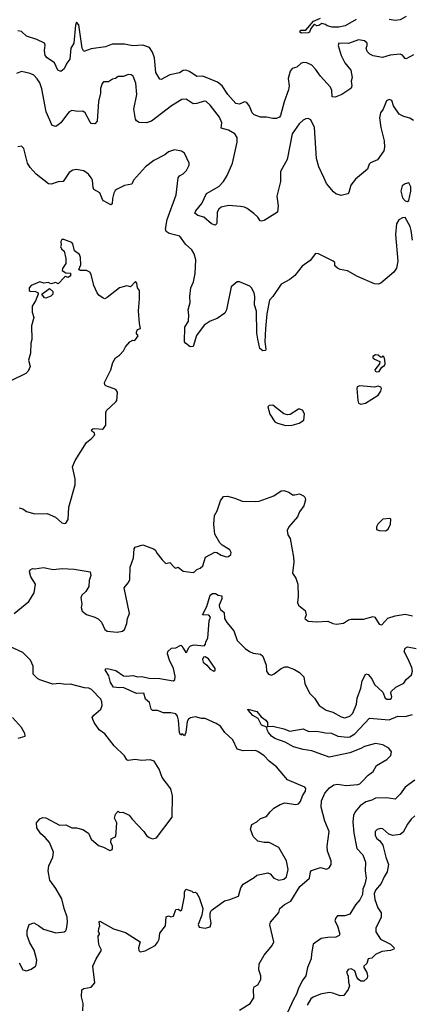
# Model space of a CAD drawing. Extents: x 2143765 to 2212931, y 878955 to 1017455.
# Tile 123 of 256: x 2182031 to 2185234, y 924153 to 932196. Entities that reach past the tile are written whole.
import ezdxf

# ---------------------------------------------------------------- set-up
doc = ezdxf.new("R2010")
doc.units = 0

msp = doc.modelspace()

# ---------------------------------------------------------------- linework, layer by layer
at = {"layer": '0CON20XD'}
for points in [[(2184775, 932197.8), (2184687.5, 932145), (2184635, 932136), (2184580, 932135), (2184540, 932145), (2184525, 932157.5), (2184495, 932166.2), (2184471.7, 932148.3), (2184455, 932147.5), (2184435, 932157.5), (2184427, 932153), (2184406.7, 932125), (2184396.7, 932095), (2184385, 932088.8), (2184330, 932085), (2184317.5, 932095), (2184320, 932105), (2184325, 932110), (2184365, 932110), (2184427.5, 932185), (2184485, 932208.8)], [(2185185, 932221.2), (2185134.1, 932195.9), (2185095, 932190), (2185045, 932196.7)], [(2185245, 931908), (2185185, 931877.5), (2185175, 931878.8), (2185155, 931906), (2185135.7, 931915.7), (2185052.6, 931907.4), (2184991.2, 931888.8), (2184915, 931902.5), (2184887.5, 931915), (2184866.4, 931936.4), (2184857.5, 931965), (2184866.7, 931985), (2184866.7, 932005), (2184845, 932023.3), (2184795, 932030.8), (2184715, 932001.4), (2184633.8, 932005), (2184628, 931985), (2184652.9, 931905), (2184683.1, 931845), (2184731.4, 931785), (2184744, 931725), (2184735.8, 931695), (2184740.8, 931655), (2184735, 931636.7), (2184725, 931628), (2184658.9, 931585), (2184605, 931563.9), (2184579.4, 931565), (2184577.5, 931617.5), (2184565.8, 931645.8), (2184485, 931734.3), (2184445, 931793.5), (2184415, 931824.6), (2184375, 931843.8), (2184345, 931845.5), (2184325, 931837.3), (2184291.3, 931808.7), (2184255, 931798.9), (2184238.8, 931775), (2184220.6, 931715), (2184229, 931655), (2184225.2, 931624.8), (2184187.7, 931525), (2184159.3, 931415), (2184150.1, 931399.9), (2184125, 931389), (2184095, 931389.6), (2184045, 931399.6), (2183995, 931401), (2183945, 931419.6), (2183927.1, 931435), (2183905, 931489.2), (2183885, 931519.2), (2183865, 931525.7), (2183825, 931505.8), (2183795, 931511.4), (2183729.1, 931585), (2183683.8, 931655), (2183645, 931687.2), (2183525, 931735.6), (2183475, 931733.2), (2183415, 931771.9), (2183385, 931782.9), (2183365, 931782.5), (2183335, 931761.9), (2183254.4, 931745.6), (2183185, 931708.8), (2183175, 931710), (2183141.1, 931765), (2183129.8, 931885), (2183115, 931930), (2183089.5, 931969.5), (2183035, 931989.5), (2182955, 931983.6), (2182885, 931997.5), (2182823.2, 931996.8), (2182785, 931997.5), (2182730, 931975), (2182615, 931958.5), (2182555, 931937.5), (2182540.4, 931965), (2182514.4, 932155), (2182494.7, 932175.3), (2182485, 932152.5), (2182473.5, 932005), (2182448.8, 931965), (2182439.2, 931875), (2182415, 931842.5), (2182393.8, 931795), (2182365, 931772.5), (2182342, 931785), (2182314, 931844), (2182255, 931885.6), (2182238.2, 931905), (2182233.1, 931945), (2182239.3, 931989.3), (2182232.5, 932005), (2182170, 932035), (2182085, 932061.5), (2182045, 932100.5), (2182015, 932105.5)], [(2185245, 931372.5), (2185215, 931393.3), (2185165.9, 931405.9), (2185126.7, 931425), (2185082.1, 931492.1), (2185068, 931535), (2185045, 931544), (2185025, 931533.3), (2184996, 931465), (2184974.5, 931435.5), (2184966.5, 931395), (2184976.2, 931316.2), (2185004.1, 931205.9), (2185007.8, 931155), (2185001.1, 931125), (2184949.1, 931050.9), (2184893.6, 931026.4), (2184882.5, 931015), (2184867.5, 930975), (2184770.5, 930895), (2184731.9, 930845), (2184716.7, 930785), (2184707.5, 930775), (2184655, 930760), (2184610, 930775), (2184590.3, 930790.3), (2184535, 930857.1), (2184512.2, 930907.8), (2184471.4, 930995), (2184451.2, 931061.2), (2184435, 931316.7), (2184405, 931378.8), (2184385, 931388.8), (2184365, 931386.2), (2184345, 931376), (2184311.2, 931345), (2184255, 931263.3), (2184212.5, 931055), (2184157.5, 930955), (2184160, 930875), (2184128.5, 930755), (2184140.4, 930675), (2184134, 930625), (2184025, 930555.6), (2184005, 930549.4), (2183993.4, 930553.4), (2183973.5, 930583.5), (2183941.9, 930611.9), (2183885.6, 930655), (2183865, 930665.4), (2183831.2, 930671.2), (2183735, 930678), (2183675, 930664.5), (2183655, 930647.7), (2183641.4, 930625), (2183639.2, 930535), (2183635, 930522.9), (2183625, 930517.1), (2183595, 930528), (2183532.7, 930582.7), (2183485, 930597.9), (2183458.8, 930615), (2183466.9, 930635), (2183518.2, 930695), (2183555, 930775.6), (2183655, 930833.1), (2183692.9, 930875), (2183723.6, 930925), (2183765.8, 931025), (2183805.4, 931195), (2183804.5, 931234.5), (2183785, 931264), (2183734.5, 931294.5), (2183675, 931311.2), (2183680.6, 931355), (2183661.1, 931401.1), (2183585, 931498), (2183553, 931527), (2183535, 931530), (2183475, 931510.8), (2183445, 931509.2), (2183387.8, 931547.8), (2183355, 931545.6), (2183268.1, 931491.9), (2183105, 931367.1), (2183065, 931352.9), (2183005, 931357.5), (2182985, 931370), (2182976.9, 931385), (2182962.5, 931465), (2182985.5, 931585), (2182977.9, 931677.9), (2182956.7, 931735), (2182940, 931745), (2182915, 931747.5), (2182876.4, 931733.6), (2182835, 931732.5), (2182813.6, 931716.4), (2182788.3, 931711.7), (2182755, 931690), (2182715, 931687.5), (2182703.9, 931676.1), (2182691.2, 931635), (2182690.8, 931595), (2182673, 931527), (2182661.7, 931368.3), (2182645, 931346.7), (2182615, 931348.8), (2182605, 931358.8), (2182565, 931435.8), (2182545, 931449.2), (2182505, 931445.8), (2182455, 931454.2), (2182435, 931443.8), (2182413.5, 931416.5), (2182366.4, 931353.6), (2182345, 931336.7), (2182325, 931323.8), (2182295, 931332.5), (2182245.4, 931445), (2182211.5, 931631.5), (2182195, 931680), (2182174.3, 931714.3), (2182145, 931742), (2182115, 931755.8), (2182045, 931773.8), (2182005, 931758)], [(2183975, 929586.2), (2183966.9, 929635), (2183962.5, 929815), (2183946.4, 929866.4), (2183949.4, 929935), (2183944, 929965), (2183922.9, 930005), (2183908.9, 930018.9), (2183825, 930053.8), (2183805, 930056.2), (2183755, 930013.3), (2183718, 929825), (2183705, 929800), (2183642.5, 929755), (2183585, 929733.3), (2183535, 929700), (2183473.8, 929616.2), (2183445, 929527.5), (2183423, 929523), (2183382.5, 929555), (2183376.7, 929565), (2183379.2, 929685), (2183408.6, 929735), (2183410.8, 929785), (2183404.3, 929825), (2183421.4, 929885), (2183419.4, 929935), (2183427.5, 930005), (2183449.2, 930055), (2183462.7, 930122.7), (2183469.2, 930235), (2183455, 930282.5), (2183435, 930316.7), (2183383.2, 930363.2), (2183338.3, 930428.3), (2183249.9, 930449.9), (2183226.9, 930465), (2183219.5, 930485), (2183232.9, 930565), (2183307, 930767), (2183323.8, 930905), (2183335, 930920.5), (2183365, 930938.6), (2183392, 930965), (2183412.7, 931007.3), (2183414, 931025), (2183375.9, 931105.9), (2183351.7, 931121.7), (2183295, 931133.3), (2183245, 931116.2), (2183215, 931091.2), (2183124.5, 931045.5), (2183056.2, 930995), (2182960, 930885), (2182945, 930853.3), (2182885, 930842.5), (2182826.8, 930813.2), (2182809.7, 930800.3), (2182799.5, 930780.5), (2182787.1, 930735), (2182786.5, 930693.5), (2182775, 930683.8), (2182715, 930717.5), (2182706.4, 930726.4), (2182685, 930783.3), (2182635, 930810), (2182628.8, 930825), (2182624.2, 930884.2), (2182613.8, 930905), (2182593.3, 930935), (2182555, 930961.2), (2182491.7, 930971.7), (2182465, 930967.5), (2182435, 930948), (2182384.2, 930875.8), (2182345, 930870.6), (2182287.2, 930852.8), (2182265, 930855.6), (2182165.5, 930935.5), (2182115, 930988), (2182094.5, 931024.5), (2182063.9, 931143.9), (2182045, 931162.5), (2182015, 931157.5)], [(2185195, 930712.5), (2185205, 930720), (2185223.3, 930795), (2185221.7, 930831.7), (2185205, 930862.5), (2185175, 930856.7), (2185150.5, 930839.5), (2185141.2, 930795), (2185155, 930742.5), (2185175, 930717.5), (2185195, 930712.5)], [(2185234.6, 930394.6), (2185225.8, 930475), (2185215.8, 930505.8), (2185175, 930580), (2185153, 930577), (2185125, 930562.5), (2185105, 930530), (2185097.3, 930442.7), (2185115.2, 930225), (2185105, 930166.7), (2185083.8, 930135), (2184977.5, 930045), (2184955, 930036), (2184925, 930038), (2184787.6, 930097.6), (2184705, 930144), (2184645, 930156.2), (2184625, 930166.2), (2184602.5, 930185), (2184601.7, 930211.7), (2184587.5, 930225), (2184470, 930285), (2184445, 930287.5), (2184401.7, 930228.3), (2184335, 930182), (2184275, 930107.1), (2184235, 930074.4), (2184164.1, 930035.9), (2184097.5, 929935), (2184070, 929905), (2184046.5, 929795), (2184035.3, 929674.7), (2184031.7, 929565), (2184039.7, 929505), (2184036.2, 929495), (2184015, 929491.1), (2183990, 929510), (2183975, 929586.2)], [(2182025, 928210), (2182055, 928200), (2182085, 928180), (2182155, 928158.8), (2182255, 928163.3), (2182323.6, 928133.6), (2182375, 928087.5), (2182395, 928080), (2182406.4, 928083.6), (2182426.4, 928113.6), (2182431.2, 928215), (2182483.9, 928396.1), (2182482, 928445), (2182462.5, 928545), (2182483.3, 928595), (2182575, 928742.5), (2182616.7, 928775), (2182642.5, 928805), (2182637.5, 928825), (2182622.3, 928832.3), (2182616.7, 928845), (2182626.1, 928853.9), (2182645, 928856.9), (2182705, 928851.2), (2182715, 928856.7), (2182733.8, 928885), (2182733.3, 928985), (2182740, 929005), (2182816.1, 929073.9), (2182822.5, 929085), (2182828.3, 929148.3), (2182830, 929155), (2182816.1, 929176.1), (2182733.8, 929205), (2182724, 929215), (2182723.9, 929233.9), (2182774, 929335), (2182790, 929395), (2182813.3, 929435), (2182844, 929456), (2182877.7, 929492.3), (2182893.8, 929525), (2182930, 929565), (2182955, 929577.5), (2182970, 929575), (2182997.5, 929615), (2182983, 929633), (2182983.3, 929645), (2182992.5, 929665), (2183016.7, 929675), (2183007.5, 929715), (2183001.1, 929818.9), (2183009.4, 929915), (2183007.5, 929985), (2182992.5, 930005), (2182987.5, 930045), (2182975, 930056.7), (2182936.1, 930013.9), (2182905, 930023.3), (2182845, 930006.2), (2182745, 929926.2), (2182725, 929916.7), (2182711.7, 929921.7), (2182677.5, 929945), (2182663.9, 929963.9), (2182636.1, 930026.1), (2182614.1, 930114.1), (2182603.3, 930135), (2182575, 930148.8), (2182525, 930147.5), (2182512.5, 930155), (2182530, 930195), (2182527.5, 930255), (2182519.3, 930279.3), (2182478.8, 930308.8), (2182463.8, 930365), (2182456, 930375), (2182391.7, 930401.7), (2182375, 930400), (2182367.5, 930385), (2182370, 930355), (2182362.5, 930345), (2182372.5, 930325), (2182392.5, 930305), (2182406.7, 930245), (2182406.7, 930205), (2182380, 930165), (2182378.3, 930148.3), (2182408.3, 930128.3), (2182446, 930126), (2182445, 930103.3), (2182425, 930090), (2182405, 930097.5), (2182395, 930092.5), (2182345, 930040), (2182325, 930050), (2182285, 930040), (2182265, 930050), (2182226.4, 930043.6), (2182195, 930053.8), (2182125, 930026.2), (2182107.5, 930005), (2182107.5, 929985), (2182115, 929977.5), (2182160, 929975), (2182180, 929965), (2182182.5, 929955), (2182160.7, 929899.3), (2182133.3, 929855), (2182133, 929807), (2182146.2, 929765), (2182126.2, 929695), (2182130, 929585), (2182122, 929555), (2182118.3, 929471.7), (2182102.5, 929415), (2182116.1, 929363.9), (2182098.8, 929325), (2182081.2, 929305), (2181965, 929250)], [(2182245, 929922.5), (2182233.6, 929923.6), (2182210, 929955), (2182275, 930000), (2182300, 929975), (2182300, 929955), (2182285, 929937.5), (2182245, 929922.5)], [(2184945, 929319.4), (2184965, 929322.5), (2184985, 929357.5), (2185008.3, 929371.7), (2185013.3, 929385), (2185011.2, 929415), (2185005, 929440), (2184995, 929450), (2184985, 929440), (2184975, 929440), (2184955.6, 929455.6), (2184935, 929458.5), (2184911.2, 929445), (2184912, 929435), (2184925, 929423.8), (2184970, 929405), (2184966.7, 929385), (2184929.2, 929335), (2184930, 929325), (2184945, 929319.4)], [(2184815, 929054.4), (2184852, 929065), (2184955, 929130), (2184978.2, 929161.8), (2184982.7, 929185), (2184977.8, 929195), (2184955, 929203.8), (2184925, 929195.5), (2184805, 929204.2), (2184785, 929197.1), (2184780.4, 929185), (2184788.6, 929085), (2184796, 929065), (2184815, 929054.4)], [(2184201.3, 928881.3), (2184255, 928884.4), (2184310.7, 928899.3), (2184348.8, 928925), (2184355.9, 928975.9), (2184337.3, 929007.3), (2184315.9, 929015.9), (2184305, 929013.8), (2184238.3, 928971.7), (2184215, 928967.5), (2184185, 928977.5), (2184095, 929047.5), (2184066.1, 929043.9), (2184056.7, 929035), (2184071.4, 928975), (2184112.1, 928912.1), (2184135, 928899.2), (2184201.3, 928881.3)], [(2181985, 927345.8), (2182105, 927444), (2182148.8, 927515), (2182158.8, 927585), (2182121.9, 927645), (2182110, 927685), (2182117, 927703), (2182135, 927712.5), (2182155, 927710), (2182225, 927722.5), (2182305, 927705.8), (2182376.1, 927713.9), (2182475, 927708.8), (2182605, 927686.7), (2182610, 927655), (2182597.1, 927615), (2182594, 927565), (2182571.2, 927525), (2182538, 927495), (2182530, 927475), (2182538, 927425), (2182532.5, 927395), (2182541.2, 927365), (2182575, 927338.6), (2182645, 927317.1), (2182671.3, 927301.3), (2182698, 927275), (2182724.6, 927214.6), (2182745, 927201.4), (2182825, 927194.4), (2182869.7, 927200.3), (2182885.4, 927214.6), (2182905.7, 927264.3), (2182911.4, 927305), (2182925.7, 927345), (2182884.2, 927555), (2182916.9, 927595), (2182928.8, 927621.2), (2182933.1, 927725), (2182958.7, 927801.3), (2182964.4, 927875), (2182971.5, 927888.5), (2183035.8, 927905.8), (2183122.5, 927875), (2183135.6, 927865.6), (2183152, 927835), (2183193.2, 927783.2), (2183222.5, 927755), (2183255, 927761.2), (2183295, 927721.2), (2183305, 927716.7), (2183325, 927723.8), (2183365, 927691.2), (2183445, 927680.8), (2183456.2, 927685), (2183475, 927706.2), (2183503.6, 927716.4), (2183524.1, 927735.9), (2183546.2, 927805), (2183624.1, 927845.9), (2183640, 927845), (2183675, 927823.3), (2183715, 927810), (2183735, 927812.5), (2183753.6, 927826.4), (2183756, 927845), (2183745, 927866.7), (2183683.9, 927903.9), (2183665, 927922.5), (2183624, 927995), (2183614, 928075), (2183619.2, 928145), (2183641.2, 928185), (2183668.8, 928265), (2183695, 928301.2), (2183725, 928304), (2183785, 928289.2), (2183845, 928263.1), (2183955, 928260), (2183985, 928264.4), (2184105, 928305.8), (2184163, 928347), (2184185, 928351.2), (2184227.7, 928337.7), (2184255.9, 928315.9), (2184275.9, 928314.1), (2184315, 928322.5), (2184346.4, 928306.4), (2184357.5, 928295), (2184363.3, 928275), (2184350, 928225), (2184313.3, 928175), (2184297.5, 928135), (2184225.9, 928054.1), (2184214, 928025), (2184217.7, 927987.7), (2184237.5, 927957.5), (2184265.8, 927805), (2184268.8, 927765), (2184257.5, 927675), (2184283.6, 927633.6), (2184301.2, 927585), (2184304.2, 927485.8), (2184298, 927435), (2184304.4, 927414.4), (2184325, 927398), (2184360.8, 927370.8), (2184368.2, 927335), (2184356.7, 927305), (2184385, 927284), (2184455, 927277.5), (2184545, 927284), (2184585, 927264.2), (2184615, 927259.2), (2184673.9, 927266.1), (2184715, 927294), (2184735, 927300), (2184835, 927298.1), (2184915, 927321.9), (2184929.2, 927315), (2184965, 927258), (2184985, 927252.5), (2185033.3, 927306.7), (2185095, 927327.1), (2185175, 927340), (2185235, 927325.7)], [(2185015, 928020), (2185036.7, 928035), (2185057.5, 928075), (2185060, 928115), (2185051.7, 928121.7), (2184995, 928116.7), (2184952.5, 928075), (2184942.5, 928055), (2184943, 928033), (2184965, 928022.5), (2185015, 928020)], [(2182545, 924101.2), (2182549.8, 924159.8), (2182535.7, 924214.3), (2182538.3, 924271.7), (2182555, 924283.8), (2182615, 924294), (2182642.5, 924327.5), (2182627.9, 924465), (2182654.7, 924525.3), (2182698.8, 924595), (2182678, 924635), (2182672.5, 924667.5), (2182670.7, 924709.3), (2182682.5, 924725), (2182682.5, 924735), (2182672.5, 924745), (2182676.2, 924773.8), (2182683.8, 924795), (2182680, 924825), (2182685, 924832.5), (2182795, 924768.8), (2182895, 924741.2), (2183013.3, 924665), (2183000, 924615), (2183004, 924594), (2183013.3, 924583.3), (2183055, 924591.2), (2183135.8, 924634.2), (2183155, 924657.5), (2183168.8, 924685), (2183174, 924735), (2183221.5, 924795), (2183225, 924867.5), (2183245, 924876.2), (2183265, 924868.8), (2183285, 924873.3), (2183305, 924927.5), (2183325, 924930), (2183345, 924917.5), (2183353.6, 924926.4), (2183375.6, 925035), (2183375, 925070), (2183385, 925093.3), (2183435, 925076.7), (2183445, 925067.5), (2183465, 925070), (2183473, 925063), (2183493.8, 925025), (2183526, 924935), (2183517.3, 924882.7), (2183485.7, 924805), (2183494.3, 924784.3), (2183545, 924774.3), (2183585, 924786.2), (2183593.1, 924815), (2183585.8, 924865.8), (2183583.8, 924895), (2183590, 924915), (2183600, 924925), (2183701.7, 924998.3), (2183745, 925008.6), (2183815, 925036.2), (2183835.7, 925104.3), (2183855, 925133.8), (2183945, 925188), (2183965, 925208.8), (2184055, 925228), (2184075, 925218.8), (2184105, 925184.4), (2184145, 925166.9), (2184185, 925174.4), (2184207.5, 925195), (2184220, 925255), (2184208.6, 925325), (2184146, 925435), (2184065, 925475.7), (2184025, 925474.3), (2183975, 925487.1), (2183935.7, 925525), (2183914.4, 925585), (2183925, 925621.2), (2183966.5, 925643.5), (2183995, 925671.9), (2184045, 925687.5), (2184073.6, 925726.4), (2184105, 925755.6), (2184155, 925784.2), (2184195, 925800), (2184285, 925786.2), (2184305, 925790), (2184321.2, 925808.8), (2184339.2, 925855), (2184363.1, 925895), (2184365.8, 925915), (2184356.4, 925926.4), (2184215, 925986.2), (2184125, 926094.2), (2184065, 926140), (2184025, 926182.9), (2183975, 926218.1), (2183953.2, 926226.8), (2183855, 926224), (2183805, 926236.7), (2183770.8, 926315), (2183704.8, 926374.8), (2183668.5, 926425), (2183635, 926446.2), (2183545, 926487.3), (2183515, 926488.2), (2183465, 926501.5), (2183425, 926494.5), (2183407.6, 926482.4), (2183397.3, 926462.7), (2183385, 926372.5), (2183375, 926347.5), (2183355, 926362.5), (2183345, 926352.5), (2183335, 926370), (2183325.5, 926475.5), (2183318.3, 926508.3), (2183305, 926525.6), (2183265, 926534), (2183205, 926533.3), (2183155, 926553.8), (2183113.9, 926553.9), (2183102.5, 926565), (2183088.8, 926618.8), (2183057.5, 926645), (2183042.5, 926695), (2182985, 926693.1), (2182875, 926742.5), (2182845, 926737.5), (2182795, 926743.8), (2182772.6, 926782.6), (2182756.8, 926836.8), (2182726.7, 926885), (2182732.5, 926895), (2182744.1, 926895.9), (2182815, 926878.9), (2182876.7, 926836.7), (2182905, 926833.3), (2182955, 926840.6), (2182995, 926829.4), (2183025, 926830), (2183087, 926817), (2183175, 926816), (2183282.5, 926795), (2183295.5, 926805), (2183300.5, 926835), (2183286.6, 926896.6), (2183252.9, 926965), (2183236.2, 927015), (2183238.8, 927035), (2183268.3, 927061.7), (2183305, 927065.8), (2183345, 927086.7), (2183355, 927082.5), (2183365, 927062.5), (2183385, 927027.5), (2183395, 927033.3), (2183411.7, 927068.3), (2183425, 927081.2), (2183455, 927090), (2183535, 927082.5), (2183546.1, 927093.9), (2183550, 927115), (2183565.9, 927145), (2183575.8, 927285), (2183586.8, 927315), (2183575, 927331.9), (2183522.5, 927335), (2183557.3, 927402.7), (2183585, 927496.7), (2183605, 927510), (2183628.3, 927508.3), (2183650, 927495), (2183678.8, 927488.8), (2183679.2, 927465), (2183658.6, 927415), (2183660, 927395), (2183668.9, 927378.9), (2183700, 927355), (2183702.2, 927305), (2183721.1, 927271.1), (2183778, 927205), (2183806.4, 927126.4), (2183870.3, 927060.3), (2183905, 927036.2), (2183935, 927021.2), (2183995, 927013.3), (2184015, 926997.5), (2184041.2, 926925), (2184043.8, 926875), (2184060.7, 926850.7), (2184085, 926843.3), (2184107.7, 926852.3), (2184165, 926897.5), (2184195, 926910), (2184215, 926910), (2184272.5, 926887.5), (2184315, 926863.3), (2184348.6, 926828.6), (2184356, 926775), (2184394.2, 926694.2), (2184435, 926653.3), (2184473.8, 926595), (2184532, 926555), (2184585, 926539.6), (2184655, 926500.5), (2184685, 926493.1), (2184725, 926506.5), (2184748.7, 926531.3), (2184777.6, 926605), (2184785.4, 926655), (2184813.1, 926735), (2184825.8, 926795), (2184855, 926853.3), (2184875, 926846.2), (2184905, 926813.3), (2184925.8, 926765), (2184993, 926703), (2185013.8, 926655), (2185027.3, 926647.3), (2185055, 926645.7), (2185065, 926653.1), (2185068.2, 926665), (2185058, 926695), (2185060.6, 926709.4), (2185100, 926745), (2185165, 926778), (2185184.5, 926805.5), (2185226.7, 926845), (2185235.5, 926875), (2185231.1, 926905), (2185198.4, 926978.4), (2185168.6, 927035), (2185177.2, 927062.8), (2185195, 927073.6), (2185265, 927059.2)], [(2182025, 924492.5), (2182056.7, 924435), (2182086.1, 924426.1), (2182125, 924439.2), (2182158.8, 924465), (2182165.8, 924475), (2182170.8, 924515), (2182149.2, 924595), (2182114, 924655), (2182091.2, 924715), (2182091.2, 924755), (2182107.5, 924805), (2182145, 924818), (2182185, 924798), (2182225, 924768), (2182325, 924737.5), (2182393.9, 924746.1), (2182406.7, 924755), (2182411.7, 924768.3), (2182420.8, 924825), (2182418.6, 924865), (2182394, 924935), (2182375.8, 925015), (2182325, 925098.8), (2182277, 925167), (2182262.9, 925245), (2182268.1, 925285), (2182300, 925355), (2182305.6, 925395), (2182272.9, 925475), (2182237.2, 925517.2), (2182202.5, 925545), (2182169.2, 925595), (2182166.7, 925635), (2182195, 925667.5), (2182220.7, 925679.3), (2182245, 925677.5), (2182355, 925615.8), (2182408.3, 925618.3), (2182455, 925596), (2182495, 925594), (2182545, 925581.2), (2182591.7, 925551.7), (2182615, 925502.5), (2182675, 925450), (2182715, 925437.5), (2182765, 925410), (2182785, 925417.5), (2182788.8, 925425), (2182788, 925445), (2182773.9, 925473.9), (2182777.5, 925505), (2182816.2, 925525), (2182822.5, 925635), (2182803.3, 925675), (2182813, 925707), (2182835, 925730), (2182845, 925720), (2182871.7, 925721.7), (2182925, 925697.5), (2182947.5, 925665), (2183043.3, 925565), (2183065, 925533.3), (2183087.5, 925515), (2183115, 925504), (2183147.3, 925512.7), (2183275, 925682.9), (2183277.7, 925855), (2183265, 925913.8), (2183194.2, 926005), (2183170, 926075), (2183128.3, 926138.3), (2183095, 926150.8), (2183025, 926145.7), (2182972.7, 926152.7), (2182916.2, 926146.2), (2182905, 926150), (2182885, 926183.8), (2182801.2, 926265), (2182725, 926364), (2182680, 926395), (2182638, 926455), (2182622.9, 926495), (2182635.8, 926515), (2182691.4, 926565), (2182704.3, 926595), (2182701.4, 926625), (2182691.4, 926645), (2182616.9, 926725), (2182595, 926735.3), (2182558.3, 926738.3), (2182445, 926769.6), (2182405, 926765.5), (2182355, 926774.5), (2182301.1, 926768.9), (2182194.4, 926804.4), (2182175, 926816), (2182141.4, 926851.4), (2182139.2, 926915), (2182119.4, 926965), (2182055, 927028.5), (2181960.5, 927070.5)], [(2183615, 926873.8), (2183625.8, 926884.2), (2183625, 926897.5), (2183572.5, 926975), (2183545, 926991.4), (2183530.6, 926989.4), (2183521.3, 926968.7), (2183528.2, 926948.2), (2183556.7, 926925), (2183585, 926890), (2183615, 926873.8)], [(2183824.6, 924105.4), (2183910, 924160), (2183941.2, 924205), (2183937.5, 924275), (2183943.3, 924295), (2183975, 924312.5), (2183997.5, 924355), (2183997.1, 924385), (2183981.1, 924435), (2183983.6, 924485), (2184025.5, 924555), (2184090.5, 924635), (2184105.5, 924665), (2184073, 924803), (2184075.9, 924824.1), (2184146.1, 924903.9), (2184152.5, 924935), (2184190.5, 924969.5), (2184243.1, 924995), (2184315.5, 925115), (2184394.4, 925185), (2184404.4, 925235.6), (2184413, 925247), (2184485, 925270), (2184535, 925257.1), (2184555, 925269.2), (2184572.9, 925295), (2184572.2, 925325), (2184541.5, 925405), (2184538.5, 925445), (2184555.6, 925565), (2184519.9, 925649.9), (2184490, 925765), (2184492.6, 925815), (2184521.9, 925878.1), (2184557.5, 925922.5), (2184595, 925945.8), (2184625, 925951.6), (2184695, 925940), (2184790, 925950), (2184805.2, 925954.8), (2184825, 925973.3), (2184875, 926026), (2184913.8, 926055), (2184941.4, 926105), (2185025.8, 926154.2), (2185058.9, 926185), (2185065.5, 926215), (2185044, 926245), (2184995, 926272.5), (2184935, 926284.5), (2184845, 926259.6), (2184815, 926241.8), (2184725, 926208.5), (2184555, 926172.5), (2184414.5, 926224.5), (2184345, 926234.4), (2184265, 926256), (2184196.7, 926295), (2184113.6, 926323.6), (2184084.7, 926344.7), (2184060.5, 926375), (2184050.6, 926395), (2184048.3, 926418.3), (2184004.7, 926434.7), (2183976.9, 926486.9), (2183931.7, 926511.7), (2183894, 926555), (2183893.3, 926563.3), (2183965.5, 926545), (2184001.7, 926501.7), (2184039.4, 926475), (2184051.4, 926455), (2184051.7, 926421.7), (2184095, 926424.4), (2184185, 926404.4), (2184235, 926384.3), (2184345, 926402.9), (2184390.6, 926380.6), (2184455, 926385.8), (2184525, 926370), (2184575, 926368.5), (2184625.6, 926344.4), (2184705, 926335.5), (2184725, 926338.9), (2184765, 926361.5), (2184885, 926492.1), (2185045, 926477.9), (2185115, 926506.5), (2185175, 926503.3), (2185235, 926521.8)], [(2182018.3, 926328.3), (2182075, 926342.5), (2182073.3, 926365), (2182046, 926415), (2181972.9, 926495)], [(2185254.3, 925985), (2185175, 925927.3), (2185135, 925870), (2185095, 925830), (2185025, 925840.5), (2184935, 925836), (2184905, 925820.2), (2184855, 925806.7), (2184809.4, 925775), (2184769.3, 925725), (2184755.7, 925695), (2184749.6, 925645), (2184757.3, 925552.7), (2184780.5, 925425), (2184829.6, 925375), (2184852.3, 925315), (2184848.6, 925245), (2184857, 925185), (2184848.3, 925135), (2184830.2, 925095), (2184828.6, 925051.4), (2184805, 925006.7), (2184770.9, 924965), (2184725, 924889.2), (2184685, 924875.6), (2184625, 924876), (2184609.3, 924860.7), (2184601.2, 924835), (2184624.1, 924794.1), (2184642.5, 924725), (2184637.5, 924715), (2184609.4, 924700.6), (2184545, 924699.1), (2184490.4, 924689.6), (2184426.7, 924645), (2184411.1, 924565), (2184410, 924525), (2184380, 924455), (2184366.5, 924385), (2184336.9, 924345), (2184301.7, 924278.3), (2184288, 924235), (2184266.2, 924193.8), (2184215, 924086)], [(2185255, 925694), (2185224.2, 925665), (2185195, 925626.2), (2185159.8, 925560.2), (2185135, 925540.8), (2185075, 925532.5), (2185043.8, 925543.8), (2184995, 925585.7), (2184975, 925590), (2184947.9, 925582.1), (2184931.9, 925565), (2184932, 925532), (2184945, 925508), (2184968.5, 925488.5), (2184993.2, 925453.2), (2185018.1, 925355), (2185041.4, 925295), (2185030, 925235), (2185004.7, 925195.3), (2184980.3, 925139.7), (2184933.9, 925086.1), (2184922.9, 925055), (2184928.9, 925008.9), (2184951.7, 924941.7), (2184979.5, 924900.5), (2184979.2, 924865), (2184935.6, 924775), (2184937.5, 924745), (2184975, 924685.6), (2185055.3, 924645.3), (2185087.5, 924615), (2185083.8, 924605), (2185057, 924593), (2184985, 924585.5), (2184935, 924561.5), (2184905, 924529.2), (2184873.1, 924525), (2184864.3, 924485.7), (2184837.5, 924465), (2184837.5, 924455), (2184863, 924413), (2184869.2, 924385), (2184865, 924367.5), (2184837.7, 924342.3), (2184815, 924342.5), (2184795, 924356.2), (2184782, 924375), (2184766.4, 924426.4), (2184735, 924442), (2184712.3, 924437.7), (2184696, 924415), (2184712.2, 924382.2), (2184713.5, 924335), (2184722, 924305), (2184712, 924275), (2184675.7, 924224.3), (2184645, 924222.2), (2184585, 924245.4), (2184555, 924248.8), (2184485, 924235.5), (2184425, 924212.2), (2184405, 924198.1), (2184377.5, 924145)]]:
    msp.add_lwpolyline(points, dxfattribs=at)

doc.saveas('drawing.dxf')
